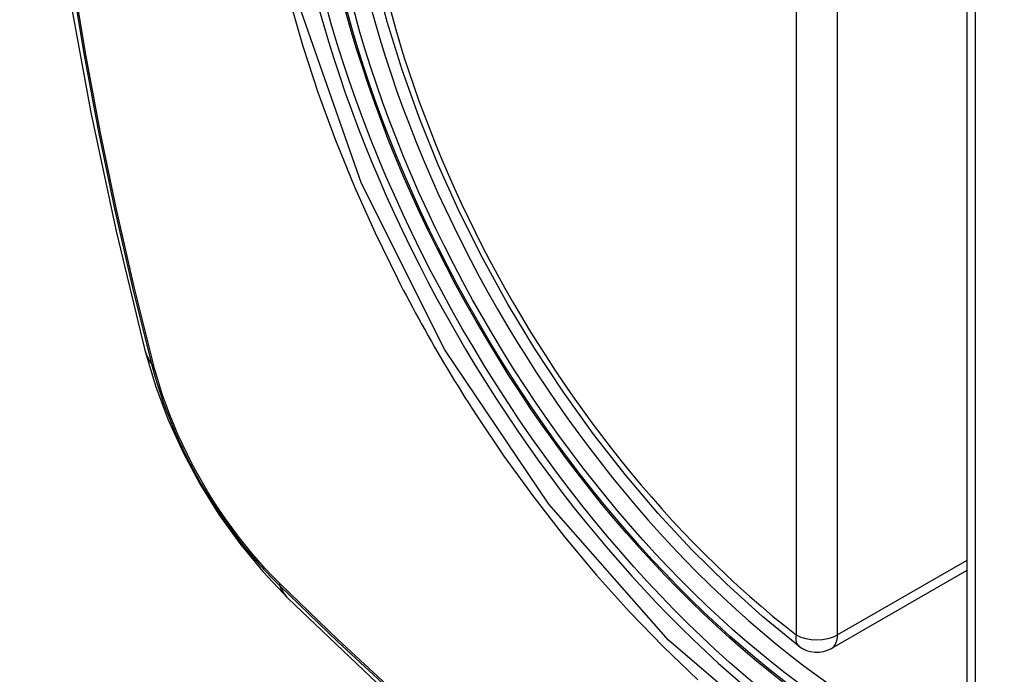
# Model space of a CAD drawing. Header units: inches. Extents: x 581 to 683, y 228 to 312.
# Tile 96 of 104: x 634.294 to 634.691, y 278.755 to 279.02. Entities that reach past the tile are written whole.
import ezdxf

# ---------------------------------------------------------------- set-up
doc = ezdxf.new("R2010")
doc.units = ezdxf.units.IN
doc.header["$MEASUREMENT"] = 0
doc.layers.add('Visible Edges(ANSI)', color=7, linetype='Continuous', lineweight=25)
doc.layers.add('Visible Tangent Edges(ANSI)', color=7, linetype='Continuous', lineweight=25)

msp = doc.modelspace()

# ---------------------------------------------------------------- linework, layer by layer
at = {"layer": 'Visible Edges(ANSI)'}
for p, q in [((634.67626, 279.21979), (634.67626, 278.73449)), ((634.67626, 278.79742), (634.62158, 278.76594))]:
    msp.add_line(p, q, dxfattribs=at)
at = {"layer": 'Visible Edges(ANSI)', "flags": 128}
for points in [[(634.34797, 279.59414), (634.33514, 279.55603), (634.32408, 279.5168), (634.31479, 279.47651), (634.30724, 279.43524), (634.3014, 279.39305), (634.29725, 279.35), (634.29478, 279.30616), (634.29396, 279.26159), (634.29477, 279.21634), (634.2972, 279.17049), (634.30122, 279.12409), (634.30681, 279.07721), (634.31396, 279.02993), (634.32264, 278.98229), (634.33283, 278.93438), (634.34451, 278.88626)], [(634.60845, 278.76684), (634.59375, 278.77884), (634.57932, 278.79183), (634.56523, 278.80573), (634.55153, 278.8205), (634.53829, 278.83607), (634.52556, 278.85236), (634.5134, 278.8693), (634.50185, 278.88682), (634.49098, 278.90483), (634.48082, 278.92326), (634.47144, 278.94203), (634.46286, 278.96105), (634.45512, 278.98023), (634.44827, 278.99949), (634.44233, 279.01876), (634.43734, 279.03793)], [(634.34451, 278.88626), (634.34875, 278.87196), (634.35389, 278.85823), (634.35988, 278.84502), (634.36668, 278.83229), (634.3743, 278.82003), (634.38275, 278.80823), (634.39208, 278.79691), (634.40235, 278.78609)], [(634.40235, 278.78609), (634.43817, 278.75196), (634.47454, 278.71923), (634.51143, 278.68795), (634.54878, 278.65817), (634.58656, 278.62995), (634.6247, 278.60333), (634.66317, 278.57837), (634.70191, 278.55512), (634.7409, 278.53362), (634.78007, 278.51392), (634.8194, 278.49607), (634.85883, 278.48012), (634.89832, 278.46612), (634.93783, 278.45412), (634.97731, 278.44418), (635.0167, 278.43635)]]:
    msp.add_lwpolyline(points, dxfattribs=at)
at = {"layer": 'Visible Edges(ANSI)'}
msp.add_arc((634.61569, 278.77617), 0.01181, 232.2158, 299.936, dxfattribs=at)
msp.add_ellipse((634.64109, 278.99177), major_axis=(-0.15963, 0.2772), ratio=0.578093, dxfattribs=at)
msp.add_ellipse((634.64457, 278.99377), major_axis=(0.15718, -0.27294), ratio=0.578093, start_param=2.362013, end_param=7.062765, dxfattribs=at)
at = {"layer": 'Visible Tangent Edges(ANSI)'}
for p, q in [((634.60734, 279.25666), (634.60734, 278.77136)), ((634.62404, 278.77136), (634.62404, 279.25666)), ((634.67972, 278.72968), (634.67972, 279.21498)), ((634.34803, 278.88015), (634.34792, 278.8806)), ((634.67626, 278.80143), (634.62404, 278.77136)), ((634.3991, 278.79194), (634.39877, 278.79227))]:
    msp.add_line(p, q, dxfattribs=at)
at = {"layer": 'Visible Tangent Edges(ANSI)', "flags": 128}
for points in [[(634.30113, 279.32659), (634.29942, 279.29915), (634.29841, 279.27134), (634.29808, 279.24313), (634.29844, 279.21455), (634.29948, 279.18558), (634.30121, 279.15625), (634.30363, 279.1266), (634.30672, 279.09666), (634.31049, 279.06647), (634.31493, 279.03603), (634.32004, 279.00535), (634.32583, 278.97447), (634.33227, 278.94341), (634.33938, 278.91219), (634.34713, 278.88083)], [(634.34792, 278.8806), (634.34015, 278.91188), (634.33303, 278.94303), (634.32657, 278.97403), (634.32077, 279.00485), (634.31563, 279.03547), (634.31117, 279.06586), (634.30739, 279.09599), (634.30428, 279.12587), (634.30186, 279.15547), (634.30012, 279.18473), (634.29907, 279.21364), (634.29871, 279.24216), (634.29904, 279.27029), (634.30006, 279.29803), (634.30177, 279.32537)], [(634.6078, 278.72472), (634.55576, 278.76926), (634.50754, 278.82411), (634.4656, 278.88646), (634.4319, 278.95357), (634.40768, 279.02273), (634.39416, 279.09044), (634.39195, 279.15366), (634.40116, 279.20925), (634.42142, 279.25489), (634.45167, 279.28827), (634.49063, 279.30789), (634.53661, 279.31301), (634.58731, 279.30334), (634.64047, 279.27937)], [(634.40286, 279.02783), (634.40825, 279.00896), (634.41443, 278.99003), (634.42137, 278.9711), (634.42903, 278.95229), (634.43737, 278.93366), (634.44639, 278.91523)], [(634.44639, 278.91523), (634.44758, 278.9129), (634.44879, 278.91057), (634.45001, 278.90824), (634.45124, 278.90592), (634.45248, 278.90361), (634.45373, 278.90129), (634.45499, 278.89899), (634.45626, 278.89669), (634.45754, 278.89439), (634.45883, 278.8921), (634.46013, 278.88981), (634.46144, 278.88753), (634.46276, 278.88525), (634.46409, 278.88299), (634.46543, 278.88072), (634.46678, 278.87846), (634.46814, 278.87621), (634.4695, 278.87396), (634.47088, 278.87172), (634.47227, 278.86949), (634.47367, 278.86726), (634.47507, 278.86504), (634.47649, 278.86283), (634.47791, 278.86062)], [(634.34713, 278.88083), (634.34823, 278.87679), (634.34943, 278.87272), (634.35074, 278.86865), (634.35216, 278.86457), (634.35369, 278.8605), (634.35532, 278.85643), (634.35704, 278.85238), (634.35887, 278.84835), (634.36079, 278.84435), (634.36281, 278.84038), (634.36491, 278.83644), (634.3671, 278.83255), (634.36938, 278.82871), (634.37173, 278.82492), (634.37416, 278.82119), (634.37667, 278.81752), (634.37925, 278.81393), (634.38189, 278.81041), (634.3846, 278.80697), (634.38736, 278.80362), (634.39018, 278.80035), (634.39305, 278.79718), (634.39596, 278.79411), (634.39892, 278.79114)], [(634.39877, 278.79227), (634.39587, 278.7952), (634.39302, 278.79823), (634.39022, 278.80135), (634.38746, 278.80455), (634.38476, 278.80785), (634.38212, 278.81122), (634.37954, 278.81467), (634.37703, 278.81819), (634.37458, 278.82177), (634.3722, 278.82542), (634.3699, 278.82913), (634.36768, 278.83289), (634.36553, 278.83669), (634.36347, 278.84054), (634.3615, 278.84442), (634.35962, 278.84833), (634.35783, 278.85227), (634.35613, 278.85624), (634.35453, 278.86021), (634.35302, 278.8642), (634.35162, 278.86819), (634.35032, 278.87218), (634.34912, 278.87617), (634.34803, 278.88015)], [(634.47791, 278.86062), (634.48939, 278.84357), (634.5014, 278.82699), (634.51389, 278.81093), (634.52682, 278.79546), (634.54013, 278.78064), (634.55378, 278.76653), (634.56772, 278.75319)], [(634.39892, 278.79114), (634.4222, 278.76876), (634.44573, 278.74697), (634.46949, 278.72581), (634.49345, 278.7053), (634.51758, 278.68546), (634.54186, 278.66633), (634.56625, 278.64792), (634.59073, 278.63026), (634.61527, 278.61336), (634.63984, 278.59724), (634.66439, 278.58193), (634.68895, 278.56741), (634.7135, 278.55369), (634.73804, 278.54076), (634.76256, 278.52865), (634.78702, 278.51735), (634.81139, 278.50689), (634.83565, 278.49727), (634.8598, 278.48851), (634.88381, 278.48059), (634.90767, 278.47353)], [(634.90641, 278.47512), (634.88265, 278.4821), (634.85873, 278.48994), (634.83467, 278.49863), (634.8105, 278.50818), (634.78621, 278.51858), (634.76182, 278.52982), (634.73738, 278.54188), (634.7129, 278.55476), (634.68842, 278.56845), (634.66392, 278.58293), (634.63942, 278.59822), (634.61492, 278.61431), (634.59043, 278.63119), (634.566, 278.64884), (634.54167, 278.66724), (634.51745, 278.68636), (634.49337, 278.70618), (634.46947, 278.72668), (634.44578, 278.74782), (634.42232, 278.76958), (634.3991, 278.79194)]]:
    msp.add_lwpolyline(points, dxfattribs=at)
at = {"layer": 'Visible Tangent Edges(ANSI)'}
for centre, major_axis, ratio, start_param, end_param in [((634.64358, 278.9932), (-0.17285, 0.30015), 0.578093, 5.049711, 10.658253), ((634.64353, 278.99317), (-0.1503, 0.261), 0.578093, 5.670484, 8.47055), ((634.64353, 278.99317), (0.1503, -0.261), 0.578093, 5.670484, 8.47055), ((634.45889, 278.91571), (-0.11438, -0.02945), 0.352863, 0, 0.142152), ((634.35645, 278.88374), (-0.00953, -0.00245), 0.357658, 0.142431, 0.406138), ((634.40609, 278.79775), (-0.00688, -0.00704), 0.360494, 5.876137, 6.139844), ((634.48502, 278.87044), (-0.08267, -0.08436), 0.355706, 6.140128, 6.283185), ((634.61569, 278.77617), (-0.00724, -0.00933), 0.471826, 5.568124, 6.283185), ((634.61569, 278.77617), (0.01181, 0), 0.575862, 3.926991, 5.497787), ((634.61569, 278.77617), (0.00589, -0.01024), 0.578093, 0, 0.787332)]:
    msp.add_ellipse(centre, major_axis=major_axis, ratio=ratio, start_param=start_param, end_param=end_param, dxfattribs=at)
for centre, major_axis in [((634.64417, 278.99354), (0.17078, -0.29656)), ((634.6412, 278.99183), (-0.16238, 0.28198)), ((634.64109, 278.99177), (0.16178, -0.28094))]:
    msp.add_ellipse(centre, major_axis=major_axis, ratio=0.578093, dxfattribs=at)

doc.saveas('drawing.dxf')
